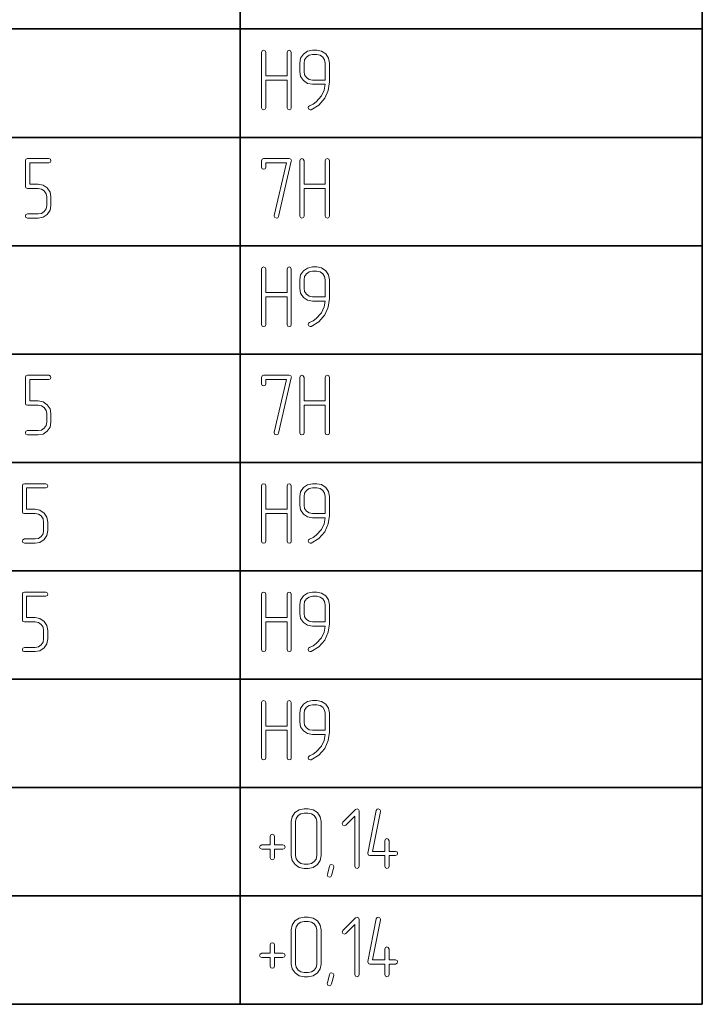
# Model space of a CAD drawing. Extents: x 0 to 594, y 0 to 420.
# Tile 23 of 33: x 345 to 385, y 184 to 241. Entities that reach past the tile are written whole.
import ezdxf

# ---------------------------------------------------------------- set-up
doc = ezdxf.new("R2010")
doc.units = 0

msp = doc.modelspace()

# ---------------------------------------------------------------- linework, layer by layer
at = {"color": 7, "lineweight": 35}
for p, q in [((384.725, 387.395), (384.725, 183.629)), ((357.58, 381.027), (357.58, 183.629)), ((305.262, 240.938), (384.725, 240.938)), ((305.262, 234.57), (384.725, 234.57)), ((305.262, 228.203), (384.725, 228.203)), ((305.262, 221.835), (384.725, 221.835)), ((305.262, 215.467), (384.725, 215.467)), ((305.262, 209.099), (384.725, 209.099)), ((305.262, 202.732), (384.725, 202.732)), ((305.262, 196.364), (384.725, 196.364)), ((305.262, 189.996), (384.725, 189.996)), ((305.262, 183.629), (384.725, 183.629))]:
    msp.add_line(p, q, dxfattribs=at)
at = {"color": 7, "lineweight": 13}
for points in [[(360.33, 238.186), (359.082, 238.186), (359.082, 239.563), (359.041, 239.655), (358.954, 239.691), (358.867, 239.655), (358.831, 239.563), (358.831, 236.314), (358.867, 236.222), (358.954, 236.191), (359.046, 236.222), (359.082, 236.314), (359.082, 237.936), (360.33, 237.936), (360.33, 236.314), (360.371, 236.222), (360.458, 236.191), (360.545, 236.222), (360.581, 236.314), (360.581, 239.563), (360.54, 239.655), (360.458, 239.691), (360.371, 239.655), (360.33, 239.563)], [(362.827, 237.828), (362.827, 238.939), (362.771, 239.23), (362.607, 239.471), (362.362, 239.635), (362.075, 239.691), (361.824, 239.691), (361.533, 239.629), (361.292, 239.466), (361.129, 239.22), (361.077, 238.939), (361.077, 238.437), (361.129, 238.146), (361.292, 237.905), (361.533, 237.741), (361.824, 237.69), (362.572, 237.69), (362.505, 237.342), (362.346, 237.004), (362.05, 236.662), (361.86, 236.529), (361.656, 236.431), (361.594, 236.385), (361.574, 236.319), (361.61, 236.227), (361.691, 236.191), (361.748, 236.196), (362.203, 236.467), (362.556, 236.871), (362.756, 237.327)], [(362.577, 237.941), (361.824, 237.941), (361.635, 237.972), (361.477, 238.084), (361.364, 238.243), (361.328, 238.437), (361.328, 238.939), (361.359, 239.128), (361.471, 239.292), (361.63, 239.399), (361.824, 239.44), (362.075, 239.44), (362.27, 239.399), (362.433, 239.292), (362.536, 239.128), (362.577, 238.939)], [(346.464, 230.57), (346.464, 231.072), (346.408, 231.358), (346.244, 231.599), (345.998, 231.762), (345.717, 231.819), (345.216, 231.819), (345.216, 233.072), (346.336, 233.072), (346.433, 233.113), (346.464, 233.195), (346.428, 233.282), (346.336, 233.323), (345.088, 233.323), (344.996, 233.287), (344.965, 233.195), (344.965, 231.696), (344.996, 231.599), (345.088, 231.568), (345.717, 231.568), (345.906, 231.532), (346.07, 231.425), (346.178, 231.261), (346.213, 231.072), (346.213, 230.57), (346.178, 230.376), (346.07, 230.217), (345.906, 230.105), (345.717, 230.074), (345.088, 230.074), (344.996, 230.033), (344.965, 229.946), (344.996, 229.859), (345.088, 229.823), (345.717, 229.823), (345.998, 229.874), (346.244, 230.043), (346.408, 230.284)], [(360.581, 233.17), (360.586, 233.205), (360.55, 233.287), (360.458, 233.323), (358.954, 233.323), (358.862, 233.287), (358.831, 233.195), (358.831, 232.822), (358.867, 232.73), (358.954, 232.699), (359.046, 232.73), (359.082, 232.822), (359.082, 233.072), (360.3, 233.072), (359.583, 229.977), (359.578, 229.941), (359.619, 229.854), (359.706, 229.823), (359.783, 229.849), (359.829, 229.92)], [(362.577, 231.819), (361.328, 231.819), (361.328, 233.195), (361.287, 233.287), (361.2, 233.323), (361.113, 233.287), (361.077, 233.195), (361.077, 229.946), (361.113, 229.854), (361.2, 229.823), (361.292, 229.854), (361.328, 229.946), (361.328, 231.568), (362.577, 231.568), (362.577, 229.946), (362.618, 229.854), (362.705, 229.823), (362.792, 229.854), (362.827, 229.946), (362.827, 233.195), (362.786, 233.287), (362.705, 233.323), (362.618, 233.287), (362.577, 233.195)], [(360.33, 225.451), (359.082, 225.451), (359.082, 226.828), (359.041, 226.92), (358.954, 226.955), (358.867, 226.92), (358.831, 226.828), (358.831, 223.578), (358.867, 223.486), (358.954, 223.455), (359.046, 223.486), (359.082, 223.578), (359.082, 225.2), (360.33, 225.2), (360.33, 223.578), (360.371, 223.486), (360.458, 223.455), (360.545, 223.486), (360.581, 223.578), (360.581, 226.828), (360.54, 226.92), (360.458, 226.955), (360.371, 226.92), (360.33, 226.828)], [(362.827, 225.093), (362.827, 226.203), (362.771, 226.495), (362.607, 226.735), (362.362, 226.899), (362.075, 226.955), (361.824, 226.955), (361.533, 226.894), (361.292, 226.73), (361.129, 226.485), (361.077, 226.203), (361.077, 225.702), (361.129, 225.41), (361.292, 225.17), (361.533, 225.006), (361.824, 224.955), (362.572, 224.955), (362.505, 224.607), (362.346, 224.269), (362.05, 223.926), (361.86, 223.793), (361.656, 223.696), (361.594, 223.65), (361.574, 223.583), (361.61, 223.491), (361.691, 223.455), (361.748, 223.461), (362.203, 223.732), (362.556, 224.136), (362.756, 224.591)], [(362.577, 225.205), (361.824, 225.205), (361.635, 225.236), (361.477, 225.349), (361.364, 225.507), (361.328, 225.702), (361.328, 226.203), (361.359, 226.393), (361.471, 226.556), (361.63, 226.664), (361.824, 226.705), (362.075, 226.705), (362.27, 226.664), (362.433, 226.556), (362.536, 226.393), (362.577, 226.203)], [(346.464, 217.835), (346.464, 218.336), (346.408, 218.623), (346.244, 218.863), (345.998, 219.027), (345.717, 219.083), (345.216, 219.083), (345.216, 220.337), (346.336, 220.337), (346.433, 220.378), (346.464, 220.46), (346.428, 220.547), (346.336, 220.588), (345.088, 220.588), (344.996, 220.552), (344.965, 220.46), (344.965, 218.961), (344.996, 218.863), (345.088, 218.833), (345.717, 218.833), (345.906, 218.797), (346.07, 218.689), (346.178, 218.526), (346.213, 218.336), (346.213, 217.835), (346.178, 217.64), (346.07, 217.482), (345.906, 217.369), (345.717, 217.338), (345.088, 217.338), (344.996, 217.298), (344.965, 217.211), (344.996, 217.124), (345.088, 217.088), (345.717, 217.088), (345.998, 217.139), (346.244, 217.308), (346.408, 217.548)], [(360.581, 220.434), (360.586, 220.47), (360.55, 220.552), (360.458, 220.588), (358.954, 220.588), (358.862, 220.552), (358.831, 220.46), (358.831, 220.086), (358.867, 219.994), (358.954, 219.963), (359.046, 219.994), (359.082, 220.086), (359.082, 220.337), (360.3, 220.337), (359.583, 217.241), (359.578, 217.205), (359.619, 217.118), (359.706, 217.088), (359.783, 217.113), (359.829, 217.185)], [(362.577, 219.083), (361.328, 219.083), (361.328, 220.46), (361.287, 220.552), (361.2, 220.588), (361.113, 220.552), (361.077, 220.46), (361.077, 217.211), (361.113, 217.118), (361.2, 217.088), (361.292, 217.118), (361.328, 217.211), (361.328, 218.833), (362.577, 218.833), (362.577, 217.211), (362.618, 217.118), (362.705, 217.088), (362.792, 217.118), (362.827, 217.211), (362.827, 220.46), (362.786, 220.552), (362.705, 220.588), (362.618, 220.552), (362.577, 220.46)], [(346.283, 211.467), (346.283, 211.969), (346.227, 212.255), (346.063, 212.496), (345.817, 212.659), (345.536, 212.716), (345.034, 212.716), (345.034, 213.969), (346.155, 213.969), (346.252, 214.01), (346.283, 214.092), (346.247, 214.179), (346.155, 214.22), (344.906, 214.22), (344.814, 214.184), (344.784, 214.092), (344.784, 212.593), (344.814, 212.496), (344.906, 212.465), (345.536, 212.465), (345.725, 212.429), (345.889, 212.322), (345.996, 212.158), (346.032, 211.969), (346.032, 211.467), (345.996, 211.273), (345.889, 211.114), (345.725, 211.001), (345.536, 210.971), (344.906, 210.971), (344.814, 210.93), (344.784, 210.843), (344.814, 210.756), (344.906, 210.72), (345.536, 210.72), (345.817, 210.771), (346.063, 210.94), (346.227, 211.181)], [(360.33, 212.716), (359.082, 212.716), (359.082, 214.092), (359.041, 214.184), (358.954, 214.22), (358.867, 214.184), (358.831, 214.092), (358.831, 210.843), (358.867, 210.751), (358.954, 210.72), (359.046, 210.751), (359.082, 210.843), (359.082, 212.465), (360.33, 212.465), (360.33, 210.843), (360.371, 210.751), (360.458, 210.72), (360.545, 210.751), (360.581, 210.843), (360.581, 214.092), (360.54, 214.184), (360.458, 214.22), (360.371, 214.184), (360.33, 214.092)], [(362.827, 212.357), (362.827, 213.468), (362.771, 213.76), (362.607, 214), (362.362, 214.164), (362.075, 214.22), (361.824, 214.22), (361.533, 214.159), (361.292, 213.995), (361.129, 213.749), (361.077, 213.468), (361.077, 212.966), (361.129, 212.675), (361.292, 212.434), (361.533, 212.271), (361.824, 212.219), (362.572, 212.219), (362.505, 211.871), (362.346, 211.534), (362.05, 211.191), (361.86, 211.058), (361.656, 210.961), (361.594, 210.915), (361.574, 210.848), (361.61, 210.756), (361.691, 210.72), (361.748, 210.725), (362.203, 210.996), (362.556, 211.401), (362.756, 211.856)], [(362.577, 212.47), (361.824, 212.47), (361.635, 212.501), (361.477, 212.613), (361.364, 212.772), (361.328, 212.966), (361.328, 213.468), (361.359, 213.657), (361.471, 213.821), (361.63, 213.928), (361.824, 213.969), (362.075, 213.969), (362.27, 213.928), (362.433, 213.821), (362.536, 213.657), (362.577, 213.468)], [(346.283, 205.099), (346.283, 205.601), (346.227, 205.887), (346.063, 206.128), (345.817, 206.292), (345.536, 206.348), (345.034, 206.348), (345.034, 207.602), (346.155, 207.602), (346.252, 207.643), (346.283, 207.724), (346.247, 207.811), (346.155, 207.852), (344.906, 207.852), (344.814, 207.817), (344.784, 207.724), (344.784, 206.225), (344.814, 206.128), (344.906, 206.097), (345.536, 206.097), (345.725, 206.061), (345.889, 205.954), (345.996, 205.79), (346.032, 205.601), (346.032, 205.099), (345.996, 204.905), (345.889, 204.746), (345.725, 204.634), (345.536, 204.603), (344.906, 204.603), (344.814, 204.562), (344.784, 204.475), (344.814, 204.388), (344.906, 204.352), (345.536, 204.352), (345.817, 204.404), (346.063, 204.572), (346.227, 204.813)], [(360.33, 206.348), (359.082, 206.348), (359.082, 207.724), (359.041, 207.817), (358.954, 207.852), (358.867, 207.817), (358.831, 207.724), (358.831, 204.475), (358.867, 204.383), (358.954, 204.352), (359.046, 204.383), (359.082, 204.475), (359.082, 206.097), (360.33, 206.097), (360.33, 204.475), (360.371, 204.383), (360.458, 204.352), (360.545, 204.383), (360.581, 204.475), (360.581, 207.724), (360.54, 207.817), (360.458, 207.852), (360.371, 207.817), (360.33, 207.724)], [(362.827, 205.99), (362.827, 207.1), (362.771, 207.392), (362.607, 207.632), (362.362, 207.796), (362.075, 207.852), (361.824, 207.852), (361.533, 207.791), (361.292, 207.627), (361.129, 207.382), (361.077, 207.1), (361.077, 206.599), (361.129, 206.307), (361.292, 206.067), (361.533, 205.903), (361.824, 205.852), (362.572, 205.852), (362.505, 205.504), (362.346, 205.166), (362.05, 204.823), (361.86, 204.69), (361.656, 204.593), (361.594, 204.547), (361.574, 204.48), (361.61, 204.388), (361.691, 204.352), (361.748, 204.357), (362.203, 204.629), (362.556, 205.033), (362.756, 205.488)], [(362.577, 206.102), (361.824, 206.102), (361.635, 206.133), (361.477, 206.246), (361.364, 206.404), (361.328, 206.599), (361.328, 207.1), (361.359, 207.29), (361.471, 207.453), (361.63, 207.561), (361.824, 207.602), (362.075, 207.602), (362.27, 207.561), (362.433, 207.453), (362.536, 207.29), (362.577, 207.1)], [(360.33, 199.98), (359.082, 199.98), (359.082, 201.357), (359.041, 201.449), (358.954, 201.485), (358.867, 201.449), (358.831, 201.357), (358.831, 198.107), (358.867, 198.015), (358.954, 197.985), (359.046, 198.015), (359.082, 198.107), (359.082, 199.73), (360.33, 199.73), (360.33, 198.107), (360.371, 198.015), (360.458, 197.985), (360.545, 198.015), (360.581, 198.107), (360.581, 201.357), (360.54, 201.449), (360.458, 201.485), (360.371, 201.449), (360.33, 201.357)], [(362.827, 199.622), (362.827, 200.732), (362.771, 201.024), (362.607, 201.265), (362.362, 201.428), (362.075, 201.485), (361.824, 201.485), (361.533, 201.423), (361.292, 201.26), (361.129, 201.014), (361.077, 200.732), (361.077, 200.231), (361.129, 199.939), (361.292, 199.699), (361.533, 199.535), (361.824, 199.484), (362.572, 199.484), (362.505, 199.136), (362.346, 198.798), (362.05, 198.455), (361.86, 198.322), (361.656, 198.225), (361.594, 198.179), (361.574, 198.113), (361.61, 198.02), (361.691, 197.985), (361.748, 197.99), (362.203, 198.261), (362.556, 198.665), (362.756, 199.121)], [(362.577, 199.735), (361.824, 199.735), (361.635, 199.765), (361.477, 199.878), (361.364, 200.037), (361.328, 200.231), (361.328, 200.732), (361.359, 200.922), (361.471, 201.086), (361.63, 201.193), (361.824, 201.234), (362.075, 201.234), (362.27, 201.193), (362.433, 201.086), (362.536, 200.922), (362.577, 200.732)], [(362.331, 192.364), (362.331, 194.365), (362.275, 194.651), (362.111, 194.897), (361.865, 195.061), (361.579, 195.117), (361.328, 195.117), (361.036, 195.056), (360.796, 194.892), (360.632, 194.646), (360.581, 194.365), (360.581, 192.364), (360.632, 192.078), (360.801, 191.837), (361.042, 191.668), (361.328, 191.617), (361.579, 191.617), (361.865, 191.668), (362.111, 191.837), (362.275, 192.078)], [(364.572, 191.74), (364.572, 194.989), (364.536, 195.081), (364.444, 195.112), (364.362, 195.076), (363.615, 194.329), (363.574, 194.242), (363.615, 194.155), (363.702, 194.114), (363.789, 194.155), (364.322, 194.692), (364.322, 191.74), (364.362, 191.648), (364.449, 191.617), (364.536, 191.648)], [(366.322, 192.615), (366.322, 193.244), (366.281, 193.336), (366.199, 193.367), (366.112, 193.331), (366.072, 193.244), (366.072, 192.615), (365.35, 192.615), (365.821, 194.963), (365.821, 194.994), (365.785, 195.081), (365.693, 195.117), (365.616, 195.091), (365.575, 195.015), (365.074, 192.518), (365.074, 192.487), (365.11, 192.4), (365.197, 192.364), (366.072, 192.364), (366.072, 191.74), (366.107, 191.648), (366.199, 191.617), (366.286, 191.648), (366.322, 191.74), (366.322, 192.364), (366.701, 192.364), (366.793, 192.405), (366.824, 192.492), (366.793, 192.579), (366.701, 192.615)], [(362.08, 192.364), (362.044, 192.165), (361.932, 192.011), (361.768, 191.898), (361.579, 191.868), (361.328, 191.868), (361.139, 191.898), (360.98, 192.011), (360.868, 192.17), (360.832, 192.364), (360.832, 194.365), (360.862, 194.554), (360.975, 194.718), (361.134, 194.825), (361.328, 194.866), (361.579, 194.866), (361.768, 194.825), (361.932, 194.718), (362.044, 194.554), (362.08, 194.365)], [(359.593, 192.993), (359.593, 193.49), (359.553, 193.582), (359.466, 193.618), (359.379, 193.582), (359.343, 193.49), (359.343, 192.993), (358.841, 192.993), (358.749, 192.947), (358.718, 192.866), (358.749, 192.779), (358.841, 192.743), (359.343, 192.743), (359.343, 192.241), (359.379, 192.149), (359.466, 192.118), (359.558, 192.149), (359.593, 192.241), (359.593, 192.743), (360.09, 192.743), (360.187, 192.784), (360.218, 192.866), (360.182, 192.953), (360.09, 192.993)], [(363.073, 191.684), (362.945, 191.192), (362.899, 191.116), (362.827, 191.09), (362.735, 191.131), (362.694, 191.213), (362.699, 191.249), (362.827, 191.745), (362.873, 191.817), (362.945, 191.842), (363.037, 191.806), (363.078, 191.724)], [(362.331, 185.996), (362.331, 187.997), (362.275, 188.284), (362.111, 188.529), (361.865, 188.693), (361.579, 188.749), (361.328, 188.749), (361.036, 188.688), (360.796, 188.524), (360.632, 188.279), (360.581, 187.997), (360.581, 185.996), (360.632, 185.71), (360.801, 185.469), (361.042, 185.3), (361.328, 185.249), (361.579, 185.249), (361.865, 185.3), (362.111, 185.469), (362.275, 185.71)], [(364.572, 185.372), (364.572, 188.621), (364.536, 188.713), (364.444, 188.744), (364.362, 188.708), (363.615, 187.961), (363.574, 187.874), (363.615, 187.787), (363.702, 187.746), (363.789, 187.787), (364.322, 188.325), (364.322, 185.372), (364.362, 185.28), (364.449, 185.249), (364.536, 185.28)], [(366.322, 186.247), (366.322, 186.876), (366.281, 186.969), (366.199, 186.999), (366.112, 186.963), (366.072, 186.876), (366.072, 186.247), (365.35, 186.247), (365.821, 188.596), (365.821, 188.626), (365.785, 188.713), (365.693, 188.749), (365.616, 188.724), (365.575, 188.647), (365.074, 186.15), (365.074, 186.119), (365.11, 186.032), (365.197, 185.996), (366.072, 185.996), (366.072, 185.372), (366.107, 185.28), (366.199, 185.249), (366.286, 185.28), (366.322, 185.372), (366.322, 185.996), (366.701, 185.996), (366.793, 186.037), (366.824, 186.124), (366.793, 186.211), (366.701, 186.247)], [(362.08, 185.996), (362.044, 185.797), (361.932, 185.643), (361.768, 185.531), (361.579, 185.5), (361.328, 185.5), (361.139, 185.531), (360.98, 185.643), (360.868, 185.802), (360.832, 185.996), (360.832, 187.997), (360.862, 188.186), (360.975, 188.35), (361.134, 188.458), (361.328, 188.499), (361.579, 188.499), (361.768, 188.458), (361.932, 188.35), (362.044, 188.186), (362.08, 187.997)], [(359.593, 186.626), (359.593, 187.122), (359.553, 187.214), (359.466, 187.25), (359.379, 187.214), (359.343, 187.122), (359.343, 186.626), (358.841, 186.626), (358.749, 186.58), (358.718, 186.498), (358.749, 186.411), (358.841, 186.375), (359.343, 186.375), (359.343, 185.874), (359.379, 185.781), (359.466, 185.751), (359.558, 185.781), (359.593, 185.874), (359.593, 186.375), (360.09, 186.375), (360.187, 186.416), (360.218, 186.498), (360.182, 186.585), (360.09, 186.626)], [(363.073, 185.316), (362.945, 184.825), (362.899, 184.748), (362.827, 184.722), (362.735, 184.763), (362.694, 184.845), (362.699, 184.881), (362.827, 185.377), (362.873, 185.449), (362.945, 185.474), (363.037, 185.439), (363.078, 185.357)]]:
    msp.add_lwpolyline(points, close=True, dxfattribs=at)

doc.saveas('drawing.dxf')
